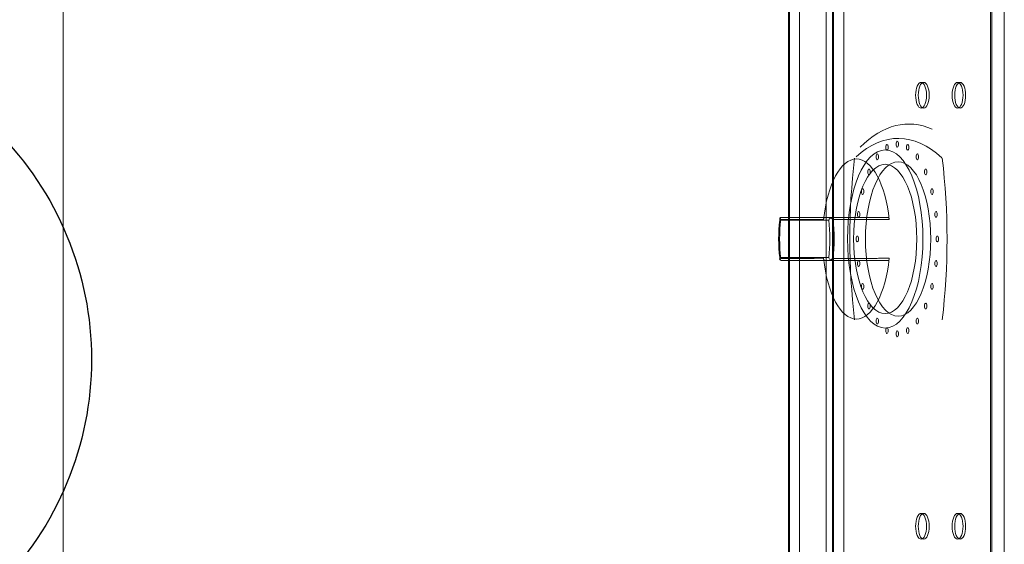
# Model space of a CAD drawing. Header units: millimetres. Extents: x -750 to 57307, y -2234 to 18901.
# Tile 73 of 102: x 20161 to 20505, y 14385 to 14568. Entities that reach past the tile are written whole.
import ezdxf

# ---------------------------------------------------------------- set-up
doc = ezdxf.new("R2010")
doc.units = ezdxf.units.MM
doc.header["$MEASUREMENT"] = 0
doc.linetypes.add('DASHED', pattern=[19.05, 12.7, -6.35])
doc.linetypes.add('HIDDEN', pattern=[0.375, 0.25, -0.125])
for name, color, linetype, lineweight, true_color in [('FLOOR RAISE', 4, 'DASHED', 0, 0x00ffff), ('GREY SCALE', 9, 'Continuous', 0, 0x808080), ('GREYSCALE', 9, 'Continuous', 0, 0x808080)]:
    doc.layers.add(name, color=color, linetype=linetype, lineweight=lineweight, true_color=true_color)
doc.layers.add('PLUMBING-DW-EQP-TAG', color=7, linetype='Continuous')

# ---------------------------------------------------------------- blocks, each defined once
blk = doc.blocks.new('FLOOR PLAN')
at = {"layer": 'GREYSCALE', "ltscale": 125}
blk.add_line((20176.39, 15278.36), (20176.39, 13284.48), dxfattribs=at)
at = {"layer": 'GREYSCALE', "ltscale": 0.25}
blk.add_line((20429.32, 15018.13), (20429.32, 14216.19), dxfattribs=at)
at = {"layer": 'GREYSCALE', "extrusion": (2.94688e-16, 1, -5.17558e-17)}
for p, q in [((20444.33, 14499.37, 784.98), (20427.04, 14499.37, 747.9)), ((20441.92, 14499.37, 734.75), (20463.97, 14499.37, 782.02))]:
    blk.add_line(p, q, dxfattribs=at)
at = {"layer": 'GREYSCALE'}
for p, q in [((20444.33, 14499.37, 784.98), (20427.04, 14499.37, 747.9)), ((20426.26, 14498.37, 748.61), (20443.29, 14498.37, 785.12)), ((20443.29, 14485.34, 785.12), (20426.26, 14485.34, 748.61)), ((20427.04, 14484.34, 747.9), (20444.33, 14484.34, 784.98))]:
    blk.add_line(p, q, dxfattribs=at)
at = {"layer": 'GREYSCALE', "extrusion": (-0.906308, 2.88951e-16, 0.422618)}
for p, q in [((20441.92, 14499.37, 734.75), (20463.97, 14499.37, 782.02)), ((20426.26, 14498.37, 748.61), (20443.29, 14498.37, 785.12)), ((20443.29, 14485.34, 785.12), (20426.26, 14485.34, 748.61)), ((20441.92, 14484.34, 734.75), (20463.97, 14484.34, 782.02))]:
    blk.add_line(p, q, dxfattribs=at)
at = {"layer": 'GREYSCALE', "extrusion": (-2.94688e-16, -1, 5.17558e-17)}
for p, q in [((20427.04, 14484.34, 747.9), (20444.33, 14484.34, 784.98)), ((20441.92, 14484.34, 734.75), (20463.97, 14484.34, 782.02))]:
    blk.add_line(p, q, dxfattribs=at)
at = {"layer": 'GREYSCALE', "extrusion": (0.906308, -5.3388e-16, -0.422618)}
for centre in [(14541.98, 9343.65, 18235.2), (14541.98, 9343.65, 18236.2), (14541.98, 9373.73, 18235.2), (14541.98, 9373.73, 18236.2), (14391.61, 9343.65, 18235.2), (14391.61, 9343.65, 18236.2), (14391.61, 9373.73, 18235.2), (14391.61, 9373.73, 18236.2)]:
    blk.add_circle(centre, 4.51, dxfattribs=at)
at = {"layer": 'GREYSCALE', "extrusion": (-0.906308, 5.3388e-16, 0.422618)}
for centre in [(-14541.98, 9343.65, -18235.2), (-14541.98, 9343.65, -18236.2), (-14541.98, 9373.73, -18235.2), (-14541.98, 9373.73, -18236.2), (-14391.61, 9343.65, -18235.2), (-14391.61, 9343.65, -18236.2), (-14391.61, 9373.73, -18235.2), (-14391.61, 9373.73, -18236.2)]:
    blk.add_circle(centre, 4.51, dxfattribs=at)
at = {"layer": 'GREYSCALE', "extrusion": (-0.906308, 2.88951e-16, 0.422618)}
for centre, radius in [((-14491.85, 9331.12, -18227.24), 31.08), ((-14491.85, 9331.12, -18227.24), 31.08), ((-14523.81, 9322.56, -18231.89), 1), ((-14524.93, 9331.12, -18231.89), 1), ((-14523.81, 9339.68, -18231.89), 1), ((-14520.5, 9314.58, -18231.89), 1), ((-14520.5, 9347.66, -18231.89), 1), ((-14491.85, 9331.12, -18227.23), 26.04), ((-14491.85, 9331.12, -18227.23), 26.04), ((-14491.85, 9331.12, -18232.19), 26.92), ((-14515.24, 9307.73, -18231.89), 1), ((-14515.24, 9354.51, -18231.89), 1), ((-14508.39, 9302.48, -18231.89), 1), ((-14508.39, 9359.77, -18231.89), 1), ((-14500.42, 9299.17, -18231.89), 1), ((-14500.42, 9363.08, -18231.89), 1), ((-14491.85, 9298.04, -18231.89), 1), ((-14491.85, 9364.2, -18231.89), 1), ((-14483.29, 9299.17, -18231.89), 1), ((-14483.29, 9363.08, -18231.89), 1), ((-14475.31, 9302.48, -18231.89), 1), ((-14475.31, 9359.77, -18231.89), 1), ((-14468.46, 9307.73, -18231.89), 1), ((-14468.46, 9354.51, -18231.89), 1), ((-14463.21, 9314.58, -18231.89), 1), ((-14459.9, 9322.56, -18231.89), 1), ((-14459.9, 9339.68, -18231.89), 1), ((-14463.21, 9347.66, -18231.89), 1), ((-14458.77, 9331.12, -18231.89), 1)]:
    blk.add_circle(centre, radius, dxfattribs=at)
at = {"layer": 'GREYSCALE', "extrusion": (0.906308, -2.88951e-16, -0.422618)}
blk.add_circle((14491.85, 9331.12, 18232.19), 26.92, dxfattribs=at)
for centre, radius, start, end in [((14428.63, 9331.37, 18236.2), 103.32, 337.1764, 10.7814), ((14491.85, 9393.54, 18232.19), 102.27, 253.9912, 286.0091), ((14491.85, 9269.2, 18232.19), 102.27, 73.9909, 106.0088)]:
    blk.add_arc(centre, radius, start, end, dxfattribs=at)
at = {"layer": 'GREYSCALE', "extrusion": (-0.906308, 2.88951e-16, 0.422618)}
for centre, radius, start, end in [((-14428.63, 9331.37, -18236.2), 103.32, 169.2186, 202.8236), ((-14428.63, 9331.37, -18232.19), 98.31, 158.6254, 200.8267), ((-14428.63, 9331.37, -18232.19), 98.31, 158.6254, 200.8267), ((-14491.85, 9331.12, -18216.15), 27.92, 103.9861, 256.0139), ((-14491.85, 9331.12, -18216.15), 27.92, 103.9861, 256.0139), ((-14491.85, 9393.54, -18232.19), 102.27, 253.9909, 286.0088), ((-14491.85, 9269.2, -18232.19), 102.27, 73.9912, 106.0091), ((-14491.85, 9331.12, -18197.1), 22.51, 252.3967, 287.6033), ((-14491.85, 9331.12, -18197.1), 22.51, 252.3967, 287.6033), ((-14491.85, 9331.12, -18197.1), 22.51, 72.3967, 107.6033), ((-14491.85, 9331.12, -18197.1), 22.51, 72.3967, 107.6033), ((-14491.85, 9331.12, -18196.1), 21.17, 252.0741, 287.9259), ((-14491.85, 9331.12, -18196.1), 21.17, 252.0741, 287.9259), ((-14491.85, 9331.12, -18196.1), 21.17, 72.0741, 107.9259), ((-14491.85, 9331.12, -18196.1), 21.17, 72.0741, 107.9259), ((-14491.85, 9331.12, -18216.15), 27.92, 283.9861, 76.0139), ((-14491.85, 9331.12, -18216.15), 27.92, 283.9861, 76.0139)]:
    blk.add_arc(centre, radius, start, end, dxfattribs=at)
at = {"layer": 'GREYSCALE'}
for points, knots in [([(20426.3, 14499.17, 747.75), (20426.24, 14499.09, 747.86), (20426.21, 14499, 747.98), (20426.17, 14498.74, 748.28), (20426.19, 14498.57, 748.44), (20426.25, 14498.39, 748.59), (20426.26, 14498.38, 748.6), (20426.26, 14498.37, 748.6), (20426.26, 14498.37, 748.61), (20426.26, 14498.37, 748.61), (20426.26, 14498.37, 748.61), (20426.26, 14498.37, 748.61), (20426.26, 14498.37, 748.61), (20426.26, 14498.37, 748.61), (20426.26, 14498.37, 748.61), (20426.26, 14498.37, 748.61), (20426.26, 14498.37, 748.61), (20426.26, 14498.37, 748.61), (20426.26, 14498.37, 748.61), (20426.26, 14498.37, 748.61)], [-4.568979, -4.568979, -4.568979, -4.568979, -3.692516, -3.692516, -2.450743, -2.450743, -2.363662, -2.363662, -2.337548, -2.337548, -2.323475, -2.323475, -2.309, -2.309, -2.304181, -2.304181, -2.301314, -2.301314, -2.300178, -2.300178, -2.300178, -2.300178]), ([(20426.3, 14499.17, 747.75), (20426.24, 14499.09, 747.86), (20426.21, 14499, 747.98), (20426.17, 14498.74, 748.28), (20426.19, 14498.57, 748.44), (20426.25, 14498.39, 748.59), (20426.26, 14498.38, 748.6), (20426.26, 14498.37, 748.6), (20426.26, 14498.37, 748.61), (20426.26, 14498.37, 748.61), (20426.26, 14498.37, 748.61), (20426.26, 14498.37, 748.61), (20426.26, 14498.37, 748.61), (20426.26, 14498.37, 748.61), (20426.26, 14498.37, 748.61), (20426.26, 14498.37, 748.61), (20426.26, 14498.37, 748.61), (20426.26, 14498.37, 748.61), (20426.26, 14498.37, 748.61), (20426.26, 14498.37, 748.61)], [-4.568979, -4.568979, -4.568979, -4.568979, -3.692516, -3.692516, -2.450743, -2.450743, -2.363662, -2.363662, -2.337548, -2.337548, -2.323475, -2.323475, -2.309, -2.309, -2.304181, -2.304181, -2.301314, -2.301314, -2.300178, -2.300178, -2.300178, -2.300178]), ([(20426.3, 14499.17, 747.75), (20426.31, 14499.18, 747.75), (20426.33, 14499.19, 747.75), (20426.36, 14499.2, 747.76), (20426.37, 14499.21, 747.76), (20426.48, 14499.27, 747.78), (20426.59, 14499.31, 747.8), (20426.81, 14499.36, 747.85), (20426.92, 14499.37, 747.87), (20427.04, 14499.37, 747.9), (20427.04, 14499.37, 747.9), (20427.04, 14499.37, 747.9)], [0.6841371, 0.6841371, 0.6841371, 0.6841371, 0.7321349, 0.7321349, 0.7784099, 0.7784099, 1.1160869, 1.1160869, 1.4632126, 1.4632126, 1.4649667, 1.4649667, 1.4649667, 1.4649667]), ([(20426.3, 14499.17, 747.75), (20426.31, 14499.18, 747.75), (20426.33, 14499.19, 747.75), (20426.36, 14499.2, 747.76), (20426.37, 14499.21, 747.76), (20426.48, 14499.27, 747.78), (20426.59, 14499.31, 747.8), (20426.81, 14499.36, 747.85), (20426.92, 14499.37, 747.87), (20427.04, 14499.37, 747.9), (20427.04, 14499.37, 747.9), (20427.04, 14499.37, 747.9)], [0.6841371, 0.6841371, 0.6841371, 0.6841371, 0.7321349, 0.7321349, 0.7784099, 0.7784099, 1.1160869, 1.1160869, 1.4632126, 1.4632126, 1.4649667, 1.4649667, 1.4649667, 1.4649667]), ([(20426.61, 14498.66, 746.99), (20426.61, 14498.66, 746.99), (20426.61, 14498.66, 746.99), (20426.61, 14498.66, 747), (20426.61, 14498.66, 747), (20426.61, 14498.66, 747), (20426.61, 14498.66, 747), (20426.61, 14498.67, 747), (20426.61, 14498.67, 747), (20426.61, 14498.67, 747), (20426.61, 14498.67, 747), (20426.61, 14498.68, 747), (20426.6, 14498.68, 747.01), (20426.6, 14498.69, 747.02), (20426.59, 14498.7, 747.03), (20426.58, 14498.72, 747.05), (20426.57, 14498.74, 747.07), (20426.53, 14498.78, 747.12), (20426.51, 14498.81, 747.16), (20426.46, 14498.9, 747.27), (20426.42, 14498.95, 747.35), (20426.35, 14499.06, 747.53), (20426.32, 14499.12, 747.64), (20426.3, 14499.17, 747.75)], [0, 0, 0, 0, 0.0007562, 0.0007562, 0.0015191, 0.0015191, 0.003065, 0.003065, 0.0062678, 0.0062678, 0.0131942, 0.0131942, 0.027317, 0.027317, 0.0517791, 0.0517791, 0.0965418, 0.0965418, 0.1826488, 0.1826488, 0.3519012, 0.3519012, 0.5581583, 0.5581583, 0.5581583, 0.5581583]), ([(20426.61, 14498.66, 746.99), (20426.61, 14498.66, 746.99), (20426.61, 14498.66, 746.99), (20426.61, 14498.66, 747), (20426.61, 14498.66, 747), (20426.61, 14498.66, 747), (20426.61, 14498.66, 747), (20426.61, 14498.67, 747), (20426.61, 14498.67, 747), (20426.61, 14498.67, 747), (20426.61, 14498.67, 747), (20426.61, 14498.68, 747), (20426.6, 14498.68, 747.01), (20426.6, 14498.69, 747.02), (20426.59, 14498.7, 747.03), (20426.58, 14498.72, 747.05), (20426.57, 14498.74, 747.07), (20426.53, 14498.78, 747.12), (20426.51, 14498.81, 747.16), (20426.46, 14498.9, 747.27), (20426.42, 14498.95, 747.35), (20426.35, 14499.06, 747.53), (20426.32, 14499.12, 747.64), (20426.3, 14499.17, 747.75)], [0, 0, 0, 0, 0.0007562, 0.0007562, 0.0015191, 0.0015191, 0.003065, 0.003065, 0.0062678, 0.0062678, 0.0131942, 0.0131942, 0.027317, 0.027317, 0.0517791, 0.0517791, 0.0965418, 0.0965418, 0.1826488, 0.1826488, 0.3519012, 0.3519012, 0.5581583, 0.5581583, 0.5581583, 0.5581583]), ([(20441.49, 14498.6, 733.83), (20440.94, 14498.6, 734.32), (20440.38, 14498.61, 734.81), (20439.3, 14498.61, 735.76), (20438.78, 14498.61, 736.22), (20437.23, 14498.62, 737.59), (20436.19, 14498.62, 738.51), (20433.49, 14498.63, 740.89), (20431.83, 14498.64, 742.36), (20428.98, 14498.65, 744.88), (20427.8, 14498.66, 745.94), (20426.61, 14498.66, 746.99)], [-20.862973, -20.862973, -20.862973, -20.862973, -18.643241, -18.643241, -16.57177, -16.57177, -12.428827, -12.428827, -5.800119, -5.800119, -1.046163, -1.046163, -1.046163, -1.046163]), ([(20441.49, 14498.6, 733.83), (20440.94, 14498.6, 734.32), (20440.38, 14498.61, 734.81), (20439.3, 14498.61, 735.76), (20438.78, 14498.61, 736.22), (20437.23, 14498.62, 737.59), (20436.19, 14498.62, 738.51), (20433.49, 14498.63, 740.89), (20431.83, 14498.64, 742.36), (20428.98, 14498.65, 744.88), (20427.8, 14498.66, 745.94), (20426.61, 14498.66, 746.99)], [-20.862973, -20.862973, -20.862973, -20.862973, -18.643241, -18.643241, -16.57177, -16.57177, -12.428827, -12.428827, -5.800119, -5.800119, -1.046163, -1.046163, -1.046163, -1.046163]), ([(20427.04, 14499.37, 747.9), (20428.29, 14499.37, 746.78), (20429.55, 14499.37, 745.67), (20432.47, 14499.37, 743.08), (20434.13, 14499.37, 741.62), (20436.83, 14499.37, 739.23), (20437.87, 14499.37, 738.32), (20439.43, 14499.37, 736.95), (20439.95, 14499.37, 736.49), (20440.95, 14499.37, 735.61), (20441.44, 14499.37, 735.18), (20441.92, 14499.37, 734.75)], [0.767144, 0.767144, 0.767144, 0.767144, 5.800119, 5.800119, 12.428827, 12.428827, 16.57177, 16.57177, 18.643241, 18.643241, 20.57812, 20.57812, 20.57812, 20.57812]), ([(20427.04, 14499.37, 747.9), (20428.29, 14499.37, 746.78), (20429.55, 14499.37, 745.67), (20432.47, 14499.37, 743.08), (20434.13, 14499.37, 741.62), (20436.83, 14499.37, 739.23), (20437.87, 14499.37, 738.32), (20439.43, 14499.37, 736.95), (20439.95, 14499.37, 736.49), (20440.95, 14499.37, 735.61), (20441.44, 14499.37, 735.18), (20441.92, 14499.37, 734.75)], [0.767144, 0.767144, 0.767144, 0.767144, 5.800119, 5.800119, 12.428827, 12.428827, 16.57177, 16.57177, 18.643241, 18.643241, 20.57812, 20.57812, 20.57812, 20.57812]), ([(20441.92, 14499.37, 734.75), (20441.88, 14499.37, 734.66), (20441.84, 14499.36, 734.57), (20441.76, 14499.3, 734.4), (20441.72, 14499.26, 734.31), (20441.63, 14499.14, 734.13), (20441.59, 14499.05, 734.05), (20441.53, 14498.84, 733.91), (20441.5, 14498.73, 733.86), (20441.49, 14498.6, 733.83)], [0, 0, 0, 0, 0.299964, 0.299964, 0.59828, 0.59828, 0.9918, 0.9918, 1.371361, 1.371361, 1.371361, 1.371361]), ([(20441.92, 14499.37, 734.75), (20441.88, 14499.37, 734.66), (20441.84, 14499.36, 734.57), (20441.76, 14499.3, 734.4), (20441.72, 14499.26, 734.31), (20441.63, 14499.14, 734.13), (20441.59, 14499.05, 734.05), (20441.53, 14498.84, 733.91), (20441.5, 14498.73, 733.86), (20441.49, 14498.6, 733.83)], [0, 0, 0, 0, 0.299964, 0.299964, 0.59828, 0.59828, 0.9918, 0.9918, 1.371361, 1.371361, 1.371361, 1.371361]), ([(20443.29, 14498.37, 785.12), (20443.29, 14498.37, 785.12), (20443.29, 14498.37, 785.12), (20443.29, 14498.37, 785.12), (20443.29, 14498.37, 785.12), (20443.29, 14498.37, 785.12), (20443.29, 14498.37, 785.12), (20443.29, 14498.37, 785.12), (20443.29, 14498.37, 785.12), (20443.29, 14498.37, 785.12), (20443.29, 14498.37, 785.12), (20443.29, 14498.38, 785.12), (20443.3, 14498.41, 785.15), (20443.36, 14498.55, 785.26), (20443.42, 14498.65, 785.33), (20443.6, 14498.88, 785.49), (20443.72, 14499, 785.56), (20443.9, 14499.13, 785.62), (20443.94, 14499.15, 785.63), (20443.97, 14499.17, 785.64)], [-2.013428, -2.013428, -2.013428, -2.013428, -2.012552, -2.012552, -2.009969, -2.009969, -2.005723, -2.005723, -1.993988, -1.993988, -1.958227, -1.958227, -1.803737, -1.803737, -1.39494, -1.39494, -0.837587, -0.837587, -0.714094, -0.714094, -0.714094, -0.714094]), ([(20443.29, 14498.37, 785.12), (20443.29, 14498.37, 785.12), (20443.29, 14498.37, 785.12), (20443.29, 14498.37, 785.12), (20443.29, 14498.37, 785.12), (20443.29, 14498.37, 785.12), (20443.29, 14498.37, 785.12), (20443.29, 14498.37, 785.12), (20443.29, 14498.37, 785.12), (20443.29, 14498.37, 785.12), (20443.29, 14498.37, 785.12), (20443.29, 14498.38, 785.12), (20443.3, 14498.41, 785.15), (20443.36, 14498.55, 785.26), (20443.42, 14498.65, 785.33), (20443.6, 14498.88, 785.49), (20443.72, 14499, 785.56), (20443.9, 14499.13, 785.62), (20443.94, 14499.15, 785.63), (20443.97, 14499.17, 785.64)], [-2.013428, -2.013428, -2.013428, -2.013428, -2.012552, -2.012552, -2.009969, -2.009969, -2.005723, -2.005723, -1.993988, -1.993988, -1.958227, -1.958227, -1.803737, -1.803737, -1.39494, -1.39494, -0.837587, -0.837587, -0.714094, -0.714094, -0.714094, -0.714094]), ([(20444.33, 14499.37, 784.98), (20444.33, 14499.37, 784.98), (20444.33, 14499.37, 784.98), (20444.27, 14499.37, 785.08), (20444.21, 14499.36, 785.19), (20444.11, 14499.3, 785.39), (20444.05, 14499.26, 785.48), (20443.99, 14499.2, 785.6), (20443.98, 14499.19, 785.62), (20443.97, 14499.17, 785.64)], [-0.0017633, -0.0017633, -0.0017633, -0.0017633, 0, 0, 0.3544407, 0.3544407, 0.6989598, 0.6989598, 0.783168, 0.783168, 0.783168, 0.783168]), ([(20444.33, 14499.37, 784.98), (20444.33, 14499.37, 784.98), (20444.33, 14499.37, 784.98), (20444.27, 14499.37, 785.08), (20444.21, 14499.36, 785.19), (20444.11, 14499.3, 785.39), (20444.05, 14499.26, 785.48), (20443.99, 14499.2, 785.6), (20443.98, 14499.19, 785.62), (20443.97, 14499.17, 785.64)], [-0.0017633, -0.0017633, -0.0017633, -0.0017633, 0, 0, 0.3544407, 0.3544407, 0.6989598, 0.6989598, 0.783168, 0.783168, 0.783168, 0.783168]), ([(20443.97, 14499.17, 785.64), (20444.04, 14499.14, 785.67), (20444.11, 14499.1, 785.71), (20444.27, 14499, 785.78), (20444.37, 14498.94, 785.81), (20444.52, 14498.84, 785.84), (20444.57, 14498.8, 785.85), (20444.64, 14498.75, 785.87), (20444.67, 14498.73, 785.87), (20444.7, 14498.71, 785.88), (20444.71, 14498.7, 785.88), (20444.73, 14498.68, 785.88), (20444.73, 14498.68, 785.88), (20444.74, 14498.67, 785.88), (20444.74, 14498.67, 785.88), (20444.74, 14498.67, 785.88), (20444.74, 14498.66, 785.88), (20444.74, 14498.66, 785.88)], [0.8289705, 0.8289705, 0.8289705, 0.8289705, 1.0570419, 1.0570419, 1.3691091, 1.3691091, 1.5284326, 1.5284326, 1.6112916, 1.6112916, 1.6500585, 1.6500585, 1.6707993, 1.6707993, 1.6821461, 1.6821461, 1.694108, 1.694108, 1.694108, 1.694108]), ([(20443.97, 14499.17, 785.64), (20444.04, 14499.14, 785.67), (20444.11, 14499.1, 785.71), (20444.27, 14499, 785.78), (20444.37, 14498.94, 785.81), (20444.52, 14498.84, 785.84), (20444.57, 14498.8, 785.85), (20444.64, 14498.75, 785.87), (20444.67, 14498.73, 785.87), (20444.7, 14498.71, 785.88), (20444.71, 14498.7, 785.88), (20444.73, 14498.68, 785.88), (20444.73, 14498.68, 785.88), (20444.74, 14498.67, 785.88), (20444.74, 14498.67, 785.88), (20444.74, 14498.67, 785.88), (20444.74, 14498.66, 785.88), (20444.74, 14498.66, 785.88)], [0.8289705, 0.8289705, 0.8289705, 0.8289705, 1.0570419, 1.0570419, 1.3691091, 1.3691091, 1.5284326, 1.5284326, 1.6112916, 1.6112916, 1.6500585, 1.6500585, 1.6707993, 1.6707993, 1.6821461, 1.6821461, 1.694108, 1.694108, 1.694108, 1.694108]), ([(20463.97, 14499.37, 782.02), (20462.64, 14499.37, 782.23), (20461.32, 14499.37, 782.43), (20459.31, 14499.37, 782.73), (20458.63, 14499.37, 782.84), (20456.85, 14499.37, 783.11), (20455.75, 14499.37, 783.27), (20452.91, 14499.37, 783.7), (20451.15, 14499.37, 783.96), (20447.71, 14499.37, 784.48), (20446.02, 14499.37, 784.73), (20444.33, 14499.37, 784.98)], [12.565421, 12.565421, 12.565421, 12.565421, 16.570697, 16.570697, 18.642034, 18.642034, 21.956173, 21.956173, 27.258796, 27.258796, 32.376399, 32.376399, 32.376399, 32.376399]), ([(20463.97, 14499.37, 782.02), (20462.64, 14499.37, 782.23), (20461.32, 14499.37, 782.43), (20459.31, 14499.37, 782.73), (20458.63, 14499.37, 782.84), (20456.85, 14499.37, 783.11), (20455.75, 14499.37, 783.27), (20452.91, 14499.37, 783.7), (20451.15, 14499.37, 783.96), (20447.71, 14499.37, 784.48), (20446.02, 14499.37, 784.73), (20444.33, 14499.37, 784.98)], [12.565421, 12.565421, 12.565421, 12.565421, 16.570697, 16.570697, 18.642034, 18.642034, 21.956173, 21.956173, 27.258796, 27.258796, 32.376399, 32.376399, 32.376399, 32.376399]), ([(20444.74, 14498.66, 785.88), (20446.34, 14498.66, 785.65), (20447.94, 14498.65, 785.41), (20451.3, 14498.64, 784.92), (20453.05, 14498.63, 784.66), (20455.9, 14498.62, 784.23), (20456.99, 14498.62, 784.06), (20458.77, 14498.62, 783.8), (20459.46, 14498.62, 783.69), (20461.51, 14498.61, 783.38), (20462.88, 14498.61, 783.18), (20464.3, 14498.6, 782.96), (20464.35, 14498.6, 782.95), (20464.39, 14498.6, 782.95)], [-32.09738, -32.09738, -32.09738, -32.09738, -27.258796, -27.258796, -21.956173, -21.956173, -18.642034, -18.642034, -16.570697, -16.570697, -12.428022, -12.428022, -12.280567, -12.280567, -12.280567, -12.280567]), ([(20444.74, 14498.66, 785.88), (20446.34, 14498.66, 785.65), (20447.94, 14498.65, 785.41), (20451.3, 14498.64, 784.92), (20453.05, 14498.63, 784.66), (20455.9, 14498.62, 784.23), (20456.99, 14498.62, 784.06), (20458.77, 14498.62, 783.8), (20459.46, 14498.62, 783.69), (20461.51, 14498.61, 783.38), (20462.88, 14498.61, 783.18), (20464.3, 14498.6, 782.96), (20464.35, 14498.6, 782.95), (20464.39, 14498.6, 782.95)], [-32.09738, -32.09738, -32.09738, -32.09738, -27.258796, -27.258796, -21.956173, -21.956173, -18.642034, -18.642034, -16.570697, -16.570697, -12.428022, -12.428022, -12.280567, -12.280567, -12.280567, -12.280567]), ([(20464.39, 14498.6, 782.95), (20464.39, 14498.69, 782.93), (20464.37, 14498.77, 782.9), (20464.33, 14498.93, 782.82), (20464.31, 14499, 782.77), (20464.24, 14499.16, 782.62), (20464.19, 14499.24, 782.51), (20464.08, 14499.34, 782.28), (20464.02, 14499.37, 782.15), (20463.97, 14499.37, 782.02)], [0, 0, 0, 0, 0.267044, 0.267044, 0.536426, 0.536426, 0.950116, 0.950116, 1.373248, 1.373248, 1.373248, 1.373248]), ([(20464.39, 14498.6, 782.95), (20464.39, 14498.69, 782.93), (20464.37, 14498.77, 782.9), (20464.33, 14498.93, 782.82), (20464.31, 14499, 782.77), (20464.24, 14499.16, 782.62), (20464.19, 14499.24, 782.51), (20464.08, 14499.34, 782.28), (20464.02, 14499.37, 782.15), (20463.97, 14499.37, 782.02)], [0, 0, 0, 0, 0.267044, 0.267044, 0.536426, 0.536426, 0.950116, 0.950116, 1.373248, 1.373248, 1.373248, 1.373248]), ([(20426.26, 14485.34, 748.61), (20426.26, 14485.34, 748.61), (20426.26, 14485.34, 748.61), (20426.26, 14485.34, 748.61), (20426.26, 14485.34, 748.61), (20426.26, 14485.34, 748.61), (20426.26, 14485.34, 748.61), (20426.26, 14485.34, 748.61), (20426.26, 14485.34, 748.61), (20426.26, 14485.34, 748.61), (20426.26, 14485.34, 748.61), (20426.26, 14485.33, 748.6), (20426.25, 14485.3, 748.57), (20426.2, 14485.16, 748.45), (20426.18, 14485.06, 748.36), (20426.18, 14484.83, 748.13), (20426.2, 14484.71, 747.99), (20426.27, 14484.58, 747.81), (20426.29, 14484.56, 747.78), (20426.3, 14484.54, 747.75)], [-2.013835, -2.013835, -2.013835, -2.013835, -2.012593, -2.012593, -2.009935, -2.009935, -2.006101, -2.006101, -1.99429, -1.99429, -1.958405, -1.958405, -1.803523, -1.803523, -1.394904, -1.394904, -0.837569, -0.837569, -0.714146, -0.714146, -0.714146, -0.714146]), ([(20426.26, 14485.34, 748.61), (20426.26, 14485.34, 748.61), (20426.26, 14485.34, 748.61), (20426.26, 14485.34, 748.61), (20426.26, 14485.34, 748.61), (20426.26, 14485.34, 748.61), (20426.26, 14485.34, 748.61), (20426.26, 14485.34, 748.61), (20426.26, 14485.34, 748.61), (20426.26, 14485.34, 748.61), (20426.26, 14485.34, 748.61), (20426.26, 14485.33, 748.6), (20426.25, 14485.3, 748.57), (20426.2, 14485.16, 748.45), (20426.18, 14485.06, 748.36), (20426.18, 14484.83, 748.13), (20426.2, 14484.71, 747.99), (20426.27, 14484.58, 747.81), (20426.29, 14484.56, 747.78), (20426.3, 14484.54, 747.75)], [-2.013835, -2.013835, -2.013835, -2.013835, -2.012593, -2.012593, -2.009935, -2.009935, -2.006101, -2.006101, -1.99429, -1.99429, -1.958405, -1.958405, -1.803523, -1.803523, -1.394904, -1.394904, -0.837569, -0.837569, -0.714146, -0.714146, -0.714146, -0.714146]), ([(20426.3, 14484.54, 747.75), (20426.32, 14484.57, 747.67), (20426.34, 14484.61, 747.6), (20426.39, 14484.71, 747.42), (20426.43, 14484.77, 747.33), (20426.49, 14484.87, 747.19), (20426.52, 14484.9, 747.15), (20426.56, 14484.96, 747.08), (20426.57, 14484.97, 747.06), (20426.59, 14485, 747.03), (20426.59, 14485.01, 747.02), (20426.6, 14485.02, 747.01), (20426.6, 14485.03, 747.01), (20426.61, 14485.04, 747), (20426.61, 14485.04, 747), (20426.61, 14485.04, 747), (20426.61, 14485.04, 747), (20426.61, 14485.05, 746.99)], [0.8289705, 0.8289705, 0.8289705, 0.8289705, 1.0570419, 1.0570419, 1.3691091, 1.3691091, 1.5284326, 1.5284326, 1.6112916, 1.6112916, 1.6500585, 1.6500585, 1.6707993, 1.6707993, 1.6821461, 1.6821461, 1.694108, 1.694108, 1.694108, 1.694108]), ([(20426.3, 14484.54, 747.75), (20426.32, 14484.57, 747.67), (20426.34, 14484.61, 747.6), (20426.39, 14484.71, 747.42), (20426.43, 14484.77, 747.33), (20426.49, 14484.87, 747.19), (20426.52, 14484.9, 747.15), (20426.56, 14484.96, 747.08), (20426.57, 14484.97, 747.06), (20426.59, 14485, 747.03), (20426.59, 14485.01, 747.02), (20426.6, 14485.02, 747.01), (20426.6, 14485.03, 747.01), (20426.61, 14485.04, 747), (20426.61, 14485.04, 747), (20426.61, 14485.04, 747), (20426.61, 14485.04, 747), (20426.61, 14485.05, 746.99)], [0.8289705, 0.8289705, 0.8289705, 0.8289705, 1.0570419, 1.0570419, 1.3691091, 1.3691091, 1.5284326, 1.5284326, 1.6112916, 1.6112916, 1.6500585, 1.6500585, 1.6707993, 1.6707993, 1.6821461, 1.6821461, 1.694108, 1.694108, 1.694108, 1.694108]), ([(20426.61, 14485.05, 746.99), (20427.82, 14485.05, 745.92), (20429.03, 14485.06, 744.85), (20431.56, 14485.07, 742.6), (20432.89, 14485.07, 741.42), (20435.05, 14485.08, 739.52), (20435.88, 14485.09, 738.78), (20437.23, 14485.09, 737.59), (20437.74, 14485.09, 737.13), (20439.3, 14485.1, 735.76), (20440.34, 14485.1, 734.84), (20441.42, 14485.1, 733.9), (20441.45, 14485.1, 733.86), (20441.49, 14485.11, 733.83)], [-32.09738, -32.09738, -32.09738, -32.09738, -27.260564, -27.260564, -21.957597, -21.957597, -18.643243, -18.643243, -16.571772, -16.571772, -12.428829, -12.428829, -12.280567, -12.280567, -12.280567, -12.280567]), ([(20426.61, 14485.05, 746.99), (20427.82, 14485.05, 745.92), (20429.03, 14485.06, 744.85), (20431.56, 14485.07, 742.6), (20432.89, 14485.07, 741.42), (20435.05, 14485.08, 739.52), (20435.88, 14485.09, 738.78), (20437.23, 14485.09, 737.59), (20437.74, 14485.09, 737.13), (20439.3, 14485.1, 735.76), (20440.34, 14485.1, 734.84), (20441.42, 14485.1, 733.9), (20441.45, 14485.1, 733.86), (20441.49, 14485.11, 733.83)], [-32.09738, -32.09738, -32.09738, -32.09738, -27.260564, -27.260564, -21.957597, -21.957597, -18.643243, -18.643243, -16.571772, -16.571772, -12.428829, -12.428829, -12.280567, -12.280567, -12.280567, -12.280567]), ([(20441.49, 14485.11, 733.83), (20441.5, 14485.02, 733.85), (20441.52, 14484.94, 733.88), (20441.55, 14484.78, 733.96), (20441.58, 14484.71, 734.01), (20441.64, 14484.55, 734.16), (20441.69, 14484.47, 734.26), (20441.8, 14484.36, 734.5), (20441.86, 14484.34, 734.62), (20441.92, 14484.34, 734.75)], [0, 0, 0, 0, 0.267044, 0.267044, 0.536426, 0.536426, 0.950116, 0.950116, 1.373248, 1.373248, 1.373248, 1.373248]), ([(20441.49, 14485.11, 733.83), (20441.5, 14485.02, 733.85), (20441.52, 14484.94, 733.88), (20441.55, 14484.78, 733.96), (20441.58, 14484.71, 734.01), (20441.64, 14484.55, 734.16), (20441.69, 14484.47, 734.26), (20441.8, 14484.36, 734.5), (20441.86, 14484.34, 734.62), (20441.92, 14484.34, 734.75)], [0, 0, 0, 0, 0.267044, 0.267044, 0.536426, 0.536426, 0.950116, 0.950116, 1.373248, 1.373248, 1.373248, 1.373248]), ([(20443.97, 14484.54, 785.64), (20443.84, 14484.61, 785.61), (20443.72, 14484.71, 785.56), (20443.47, 14484.98, 785.39), (20443.36, 14485.15, 785.27), (20443.29, 14485.32, 785.13), (20443.29, 14485.33, 785.12), (20443.29, 14485.33, 785.12), (20443.29, 14485.34, 785.12), (20443.29, 14485.34, 785.12), (20443.29, 14485.34, 785.12), (20443.29, 14485.34, 785.12), (20443.29, 14485.34, 785.12), (20443.29, 14485.34, 785.12), (20443.29, 14485.34, 785.12), (20443.29, 14485.34, 785.12), (20443.29, 14485.34, 785.12), (20443.29, 14485.34, 785.12), (20443.29, 14485.34, 785.12), (20443.29, 14485.34, 785.12)], [-8.44556, -8.44556, -8.44556, -8.44556, -6.098348, -6.098348, -2.65729, -2.65729, -2.449125, -2.449125, -2.390397, -2.390397, -2.362772, -2.362772, -2.346928, -2.346928, -2.336306, -2.336306, -2.331244, -2.331244, -2.327246, -2.327246, -2.327246, -2.327246]), ([(20443.97, 14484.54, 785.64), (20443.84, 14484.61, 785.61), (20443.72, 14484.71, 785.56), (20443.47, 14484.98, 785.39), (20443.36, 14485.15, 785.27), (20443.29, 14485.32, 785.13), (20443.29, 14485.33, 785.12), (20443.29, 14485.33, 785.12), (20443.29, 14485.34, 785.12), (20443.29, 14485.34, 785.12), (20443.29, 14485.34, 785.12), (20443.29, 14485.34, 785.12), (20443.29, 14485.34, 785.12), (20443.29, 14485.34, 785.12), (20443.29, 14485.34, 785.12), (20443.29, 14485.34, 785.12), (20443.29, 14485.34, 785.12), (20443.29, 14485.34, 785.12), (20443.29, 14485.34, 785.12), (20443.29, 14485.34, 785.12)], [-8.44556, -8.44556, -8.44556, -8.44556, -6.098348, -6.098348, -2.65729, -2.65729, -2.449125, -2.449125, -2.390397, -2.390397, -2.362772, -2.362772, -2.346928, -2.346928, -2.336306, -2.336306, -2.331244, -2.331244, -2.327246, -2.327246, -2.327246, -2.327246]), ([(20444.74, 14485.05, 785.88), (20444.74, 14485.05, 785.88), (20444.74, 14485.05, 785.88), (20444.74, 14485.05, 785.88), (20444.74, 14485.05, 785.88), (20444.74, 14485.04, 785.88), (20444.74, 14485.04, 785.88), (20444.74, 14485.04, 785.88), (20444.74, 14485.04, 785.88), (20444.74, 14485.04, 785.88), (20444.74, 14485.04, 785.88), (20444.74, 14485.03, 785.88), (20444.73, 14485.03, 785.88), (20444.72, 14485.02, 785.88), (20444.71, 14485.01, 785.88), (20444.68, 14484.99, 785.87), (20444.66, 14484.97, 785.87), (20444.6, 14484.93, 785.86), (20444.56, 14484.9, 785.85), (20444.43, 14484.81, 785.83), (20444.35, 14484.76, 785.8), (20444.17, 14484.64, 785.74), (20444.07, 14484.59, 785.69), (20443.97, 14484.54, 785.64)], [0, 0, 0, 0, 0.0007562, 0.0007562, 0.0015191, 0.0015191, 0.003065, 0.003065, 0.0062678, 0.0062678, 0.0131943, 0.0131943, 0.027317, 0.027317, 0.0517792, 0.0517792, 0.096542, 0.096542, 0.1826491, 0.1826491, 0.3519018, 0.3519018, 0.5581592, 0.5581592, 0.5581592, 0.5581592]), ([(20444.74, 14485.05, 785.88), (20444.74, 14485.05, 785.88), (20444.74, 14485.05, 785.88), (20444.74, 14485.05, 785.88), (20444.74, 14485.05, 785.88), (20444.74, 14485.04, 785.88), (20444.74, 14485.04, 785.88), (20444.74, 14485.04, 785.88), (20444.74, 14485.04, 785.88), (20444.74, 14485.04, 785.88), (20444.74, 14485.04, 785.88), (20444.74, 14485.03, 785.88), (20444.73, 14485.03, 785.88), (20444.72, 14485.02, 785.88), (20444.71, 14485.01, 785.88), (20444.68, 14484.99, 785.87), (20444.66, 14484.97, 785.87), (20444.6, 14484.93, 785.86), (20444.56, 14484.9, 785.85), (20444.43, 14484.81, 785.83), (20444.35, 14484.76, 785.8), (20444.17, 14484.64, 785.74), (20444.07, 14484.59, 785.69), (20443.97, 14484.54, 785.64)], [0, 0, 0, 0, 0.0007562, 0.0007562, 0.0015191, 0.0015191, 0.003065, 0.003065, 0.0062678, 0.0062678, 0.0131943, 0.0131943, 0.027317, 0.027317, 0.0517792, 0.0517792, 0.096542, 0.096542, 0.1826491, 0.1826491, 0.3519018, 0.3519018, 0.5581592, 0.5581592, 0.5581592, 0.5581592]), ([(20464.39, 14485.11, 782.95), (20463.66, 14485.1, 783.06), (20462.93, 14485.1, 783.17), (20461.51, 14485.1, 783.38), (20460.83, 14485.1, 783.49), (20458.77, 14485.09, 783.8), (20457.4, 14485.09, 784), (20453.84, 14485.08, 784.54), (20451.65, 14485.07, 784.86), (20447.89, 14485.06, 785.42), (20446.32, 14485.05, 785.65), (20444.74, 14485.05, 785.88)], [-20.862973, -20.862973, -20.862973, -20.862973, -18.643241, -18.643241, -16.57177, -16.57177, -12.428827, -12.428827, -5.800119, -5.800119, -1.046163, -1.046163, -1.046163, -1.046163]), ([(20464.39, 14485.11, 782.95), (20463.66, 14485.1, 783.06), (20462.93, 14485.1, 783.17), (20461.51, 14485.1, 783.38), (20460.83, 14485.1, 783.49), (20458.77, 14485.09, 783.8), (20457.4, 14485.09, 784), (20453.84, 14485.08, 784.54), (20451.65, 14485.07, 784.86), (20447.89, 14485.06, 785.42), (20446.32, 14485.05, 785.65), (20444.74, 14485.05, 785.88)], [-20.862973, -20.862973, -20.862973, -20.862973, -18.643241, -18.643241, -16.57177, -16.57177, -12.428827, -12.428827, -5.800119, -5.800119, -1.046163, -1.046163, -1.046163, -1.046163]), ([(20463.97, 14484.34, 782.02), (20464.01, 14484.34, 782.12), (20464.05, 14484.35, 782.21), (20464.13, 14484.4, 782.38), (20464.17, 14484.44, 782.46), (20464.25, 14484.57, 782.64), (20464.29, 14484.66, 782.73), (20464.36, 14484.87, 782.87), (20464.38, 14484.98, 782.92), (20464.39, 14485.11, 782.95)], [0, 0, 0, 0, 0.299964, 0.299964, 0.59828, 0.59828, 0.9918, 0.9918, 1.371361, 1.371361, 1.371361, 1.371361]), ([(20463.97, 14484.34, 782.02), (20464.01, 14484.34, 782.12), (20464.05, 14484.35, 782.21), (20464.13, 14484.4, 782.38), (20464.17, 14484.44, 782.46), (20464.25, 14484.57, 782.64), (20464.29, 14484.66, 782.73), (20464.36, 14484.87, 782.87), (20464.38, 14484.98, 782.92), (20464.39, 14485.11, 782.95)], [0, 0, 0, 0, 0.299964, 0.299964, 0.59828, 0.59828, 0.9918, 0.9918, 1.371361, 1.371361, 1.371361, 1.371361]), ([(20427.04, 14484.34, 747.9), (20427.04, 14484.34, 747.9), (20427.04, 14484.34, 747.9), (20426.92, 14484.34, 747.87), (20426.8, 14484.35, 747.85), (20426.58, 14484.4, 747.8), (20426.47, 14484.44, 747.78), (20426.35, 14484.51, 747.76), (20426.32, 14484.52, 747.75), (20426.3, 14484.54, 747.75)], [-0.0017633, -0.0017633, -0.0017633, -0.0017633, 0, 0, 0.3544407, 0.3544407, 0.6989598, 0.6989598, 0.783168, 0.783168, 0.783168, 0.783168]), ([(20427.04, 14484.34, 747.9), (20427.04, 14484.34, 747.9), (20427.04, 14484.34, 747.9), (20426.92, 14484.34, 747.87), (20426.8, 14484.35, 747.85), (20426.58, 14484.4, 747.8), (20426.47, 14484.44, 747.78), (20426.35, 14484.51, 747.76), (20426.32, 14484.52, 747.75), (20426.3, 14484.54, 747.75)], [-0.0017633, -0.0017633, -0.0017633, -0.0017633, 0, 0, 0.3544407, 0.3544407, 0.6989598, 0.6989598, 0.783168, 0.783168, 0.783168, 0.783168]), ([(20441.92, 14484.34, 734.75), (20440.92, 14484.34, 735.64), (20439.91, 14484.34, 736.52), (20438.39, 14484.34, 737.86), (20437.87, 14484.34, 738.32), (20436.52, 14484.34, 739.51), (20435.69, 14484.34, 740.24), (20433.53, 14484.34, 742.15), (20432.2, 14484.34, 743.32), (20429.59, 14484.34, 745.63), (20428.31, 14484.34, 746.76), (20427.04, 14484.34, 747.9)], [12.565421, 12.565421, 12.565421, 12.565421, 16.571772, 16.571772, 18.643243, 18.643243, 21.957597, 21.957597, 27.260564, 27.260564, 32.376399, 32.376399, 32.376399, 32.376399]), ([(20441.92, 14484.34, 734.75), (20440.92, 14484.34, 735.64), (20439.91, 14484.34, 736.52), (20438.39, 14484.34, 737.86), (20437.87, 14484.34, 738.32), (20436.52, 14484.34, 739.51), (20435.69, 14484.34, 740.24), (20433.53, 14484.34, 742.15), (20432.2, 14484.34, 743.32), (20429.59, 14484.34, 745.63), (20428.31, 14484.34, 746.76), (20427.04, 14484.34, 747.9)], [12.565421, 12.565421, 12.565421, 12.565421, 16.571772, 16.571772, 18.643243, 18.643243, 21.957597, 21.957597, 27.260564, 27.260564, 32.376399, 32.376399, 32.376399, 32.376399]), ([(20443.97, 14484.54, 785.64), (20443.98, 14484.53, 785.63), (20443.98, 14484.52, 785.61), (20444, 14484.5, 785.59), (20444, 14484.5, 785.58), (20444.06, 14484.44, 785.48), (20444.11, 14484.4, 785.38), (20444.22, 14484.35, 785.18), (20444.27, 14484.34, 785.08), (20444.33, 14484.34, 784.98), (20444.33, 14484.34, 784.98), (20444.33, 14484.34, 784.98)], [0.6841371, 0.6841371, 0.6841371, 0.6841371, 0.7321349, 0.7321349, 0.7784099, 0.7784099, 1.1160869, 1.1160869, 1.4632126, 1.4632126, 1.4649667, 1.4649667, 1.4649667, 1.4649667]), ([(20443.97, 14484.54, 785.64), (20443.98, 14484.53, 785.63), (20443.98, 14484.52, 785.61), (20444, 14484.5, 785.59), (20444, 14484.5, 785.58), (20444.06, 14484.44, 785.48), (20444.11, 14484.4, 785.38), (20444.22, 14484.35, 785.18), (20444.27, 14484.34, 785.08), (20444.33, 14484.34, 784.98), (20444.33, 14484.34, 784.98), (20444.33, 14484.34, 784.98)], [0.6841371, 0.6841371, 0.6841371, 0.6841371, 0.7321349, 0.7321349, 0.7784099, 0.7784099, 1.1160869, 1.1160869, 1.4632126, 1.4632126, 1.4649667, 1.4649667, 1.4649667, 1.4649667]), ([(20444.33, 14484.34, 784.98), (20445.99, 14484.34, 784.73), (20447.65, 14484.34, 784.48), (20451.51, 14484.34, 783.91), (20453.7, 14484.34, 783.58), (20457.26, 14484.34, 783.04), (20458.63, 14484.34, 782.84), (20460.68, 14484.34, 782.52), (20461.36, 14484.34, 782.42), (20462.69, 14484.34, 782.22), (20463.33, 14484.34, 782.12), (20463.97, 14484.34, 782.02)], [0.767144, 0.767144, 0.767144, 0.767144, 5.800119, 5.800119, 12.428827, 12.428827, 16.57177, 16.57177, 18.643241, 18.643241, 20.57812, 20.57812, 20.57812, 20.57812]), ([(20444.33, 14484.34, 784.98), (20445.99, 14484.34, 784.73), (20447.65, 14484.34, 784.48), (20451.51, 14484.34, 783.91), (20453.7, 14484.34, 783.58), (20457.26, 14484.34, 783.04), (20458.63, 14484.34, 782.84), (20460.68, 14484.34, 782.52), (20461.36, 14484.34, 782.42), (20462.69, 14484.34, 782.22), (20463.33, 14484.34, 782.12), (20463.97, 14484.34, 782.02)], [0.767144, 0.767144, 0.767144, 0.767144, 5.800119, 5.800119, 12.428827, 12.428827, 16.57177, 16.57177, 18.643241, 18.643241, 20.57812, 20.57812, 20.57812, 20.57812])]:
    blk.add_open_spline(points, degree=3, knots=knots, dxfattribs=at)
at = {"layer": 'GREYSCALE', "ltscale": 0.25}
for points, invisible_edges in [([(20430.31, 15018.13, 894.14), (20429.57, 15018.13, 886.61), (20429.57, 14216.19, 886.61), (20430.31, 14216.19, 894.14)], 8), ([(20442.35, 15018.13, 902.18), (20435.11, 15018.13, 899.98), (20435.11, 14216.19, 899.98), (20442.35, 14216.19, 902.18)], 2), ([(20444.68, 15018.13, 692.78), (20444.66, 15018.13, 692.4), (20444.66, 14216.19, 692.4), (20444.68, 14216.19, 692.78)], 8), ([(20444.66, 15018.13, 659.48), (20444.96, 15018.13, 658.05), (20444.96, 14216.19, 658.05), (20444.66, 14216.19, 659.48)], 2), ([(20444.74, 15018.13, 693.16), (20444.68, 15018.13, 692.78), (20444.68, 14216.19, 692.78), (20444.74, 14216.19, 693.16)], 10), ([(20444.84, 15018.13, 693.53), (20444.74, 15018.13, 693.16), (20444.74, 14216.19, 693.16), (20444.84, 14216.19, 693.53)], 10), ([(20444.98, 15018.13, 693.88), (20444.84, 15018.13, 693.53), (20444.84, 14216.19, 693.53), (20444.98, 14216.19, 693.88)], 2), ([(20444.96, 15018.13, 658.05), (20445.82, 15018.13, 656.87), (20445.82, 14216.19, 656.87), (20444.96, 14216.19, 658.05)], 10), ([(20445.82, 15018.13, 656.87), (20447.08, 15018.13, 656.14), (20447.08, 14216.19, 656.14), (20445.82, 14216.19, 656.87)], 10), ([(20447.08, 15018.13, 656.14), (20448.53, 15018.13, 655.99), (20448.53, 14216.19, 655.99), (20447.08, 14216.19, 656.14)], 8)]:
    blk.add_3dface(points, dxfattribs=dict(at, invisible_edges=invisible_edges))
for points in [[(20429.57, 15018.13, 886.61), (20433.14, 15018.13, 879.93), (20433.14, 14216.19, 879.93), (20429.57, 14216.19, 886.61)], [(20433.14, 15018.13, 879.93), (20499.67, 15018.13, 815.05), (20499.67, 14216.19, 815.05), (20433.14, 14216.19, 879.93)], [(20504.5, 15018.13, 902.18), (20442.35, 15018.13, 902.18), (20442.35, 14216.19, 902.18), (20504.5, 14216.19, 902.18)], [(20444.66, 15018.13, 692.4), (20444.66, 15018.13, 659.48), (20444.66, 14216.19, 659.48), (20444.66, 14216.19, 692.4)], [(20500.17, 15018.13, 812.22), (20444.98, 15018.13, 693.88), (20444.98, 14216.19, 693.88), (20500.17, 14216.19, 812.22)], [(20448.53, 15018.13, 655.99), (20504.5, 15018.13, 662.14), (20504.5, 14216.19, 662.14), (20448.53, 14216.19, 655.99)]]:
    blk.add_3dface(points, dxfattribs=at)
at = {"layer": 'GREYSCALE'}
for points, invisible_edges in [([(20435.11, 15018.13, 899.98), (20430.31, 15018.13, 894.14), (20430.31, 14216.19, 894.14), (20435.11, 14216.19, 899.98)], 10), ([(20499.67, 15018.13, 815.05), (20500.13, 15018.13, 814.44), (20500.13, 14216.19, 814.44), (20499.67, 14216.19, 815.05)], 2), ([(20500.13, 15018.13, 814.44), (20500.37, 15018.13, 813.72), (20500.37, 14216.19, 813.72), (20500.13, 14216.19, 814.44)], 10), ([(20500.39, 15018.13, 812.95), (20500.17, 15018.13, 812.22), (20500.17, 14216.19, 812.22), (20500.39, 14216.19, 812.95)], 8), ([(20500.37, 15018.13, 813.72), (20500.39, 15018.13, 812.95), (20500.39, 14216.19, 812.95), (20500.37, 14216.19, 813.72)], 10)]:
    blk.add_3dface(points, dxfattribs=dict(at, invisible_edges=invisible_edges))
blk.add_3dface([(20504.5, 15018.13, 662.14), (20504.5, 15018.13, 902.18), (20504.5, 14216.19, 902.18), (20504.5, 14216.19, 662.14)], dxfattribs=at)

msp = doc.modelspace()

# ---------------------------------------------------------------- linework, layer by layer
at = {"layer": 'FLOOR RAISE', "linetype": 'HIDDEN', "ltscale": 500, "const_width": 20}
msp.add_lwpolyline([(13748.49, 12178.11, -0.331806), (21061.98, 18073.25, 1.216889)], format="xyb", dxfattribs=at)
at = {"layer": 'PLUMBING-DW-EQP-TAG'}
msp.add_lwpolyline([(19698.8, 14562.33), (20073.8, 14562.33, -0.414214), (20186.3, 14449.83), (20186.3, 14449.83, -0.414214), (20073.8, 14337.33), (19698.8, 14337.33, -0.414214), (19586.3, 14449.83, -0.414214)], format="xyb", close=True, dxfattribs=at)

# ---------------------------------------------------------------- block references
at = {"layer": 'GREY SCALE', "ltscale": 5}
msp.add_blockref('FLOOR PLAN', (0, 0), dxfattribs=at)

doc.saveas('drawing.dxf')
